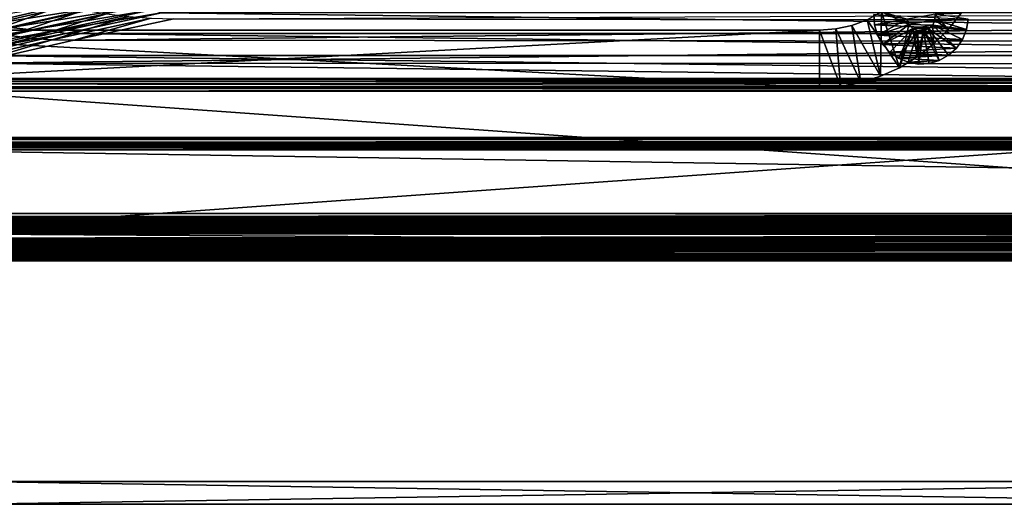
# Model space of a CAD drawing. Header units: metres. Extents: x -901 to 901, y -486 to 401.
# Tile 47 of 256: x -649 to -306, y -486 to -316. Entities that reach past the tile are written whole.
import ezdxf

# ---------------------------------------------------------------- set-up
doc = ezdxf.new("R2010")
doc.units = ezdxf.units.M

msp = doc.modelspace()

# ---------------------------------------------------------------- linework, layer by layer
at = {"layer": 'top'}
for points in [[(700, -357.778503, -621.651367), (700, -357.485535, -625), (-700, -357.778503, -621.651367)], [(700, -357.485535, -625), (-700, -357.485535, -625), (-700, -357.778503, -621.651367)], [(700, -359.493195, -625), (-700, -357.485535, -625), (700, -357.485535, -625)], [(700, -359.493195, -625), (-700, -359.493195, -625), (-700, -357.485535, -625)], [(700, -357.778503, -621.651367), (-700, -357.778503, -621.651367), (700, -357.911102, -620.922668)], [(-700, -357.778503, -621.651367), (-700, -358.175812, -620.230835), (700, -357.911102, -620.922668)], [(700, -357.911102, -620.922668), (-700, -358.175812, -620.230835), (700, -358.175812, -620.230835)], [(-700, -358.175812, -620.230835), (-700, -359.060944, -619.050903), (700, -358.175812, -620.230835)], [(700, -358.175812, -620.230835), (-700, -359.060944, -619.050903), (700, -359.060944, -619.050903)], [(-700, -359.060944, -619.050903), (700, -359.651031, -618.60321), (700, -359.060944, -619.050903)], [(-700, -359.060944, -619.050903), (-700, -360.313538, -618.271973), (700, -359.651031, -618.60321)], [(-700, -359.770905, -621.825684), (-700, -359.493195, -625), (700, -359.770905, -621.825684)], [(-700, -359.493195, -625), (700, -359.493195, -625), (700, -359.770905, -621.825684)], [(-700, -360.313538, -618.271973), (700, -360.313538, -618.271973), (700, -359.651031, -618.60321)], [(700, -359.770905, -621.825684), (700, -359.969543, -621.115417), (-700, -359.770905, -621.825684)], [(700, -359.969543, -621.115417), (-700, -359.969543, -621.115417), (-700, -359.770905, -621.825684)], [(-700, -359.969543, -621.115417), (700, -359.969543, -621.115417), (-700, -360.412109, -620.525452)], [(700, -359.969543, -621.115417), (700, -360.412109, -620.525452), (-700, -360.412109, -620.525452)], [(-700, -360.313538, -618.271973), (-700, -361.763306, -618), (700, -360.313538, -618.271973)], [(-700, -361.763306, -618), (700, -361.763306, -618), (700, -360.313538, -618.271973)], [(-700, -360.412109, -620.525452), (700, -360.412109, -620.525452), (-700, -360.707153, -620.301575)], [(700, -360.412109, -620.525452), (700, -361.038422, -620.135986), (-700, -360.707153, -620.301575)], [(-700, -360.707153, -620.301575), (700, -361.038422, -620.135986), (-700, -361.038422, -620.135986)], [(-700.736328, -384.054688, -620), (-700, -361.763306, -620), (700.736328, -384.054688, -620)], [(-700, -361.763306, -618), (-700.736328, -384.054688, -618), (700.736328, -384.054688, -618)], [(700, -361.038422, -620.135986), (700, -361.763306, -620), (-700, -361.038422, -620.135986)], [(-700, -361.038422, -620.135986), (700, -361.763306, -620), (-700, -361.763306, -620)], [(-700, -361.763306, -620), (700, -361.763306, -620), (700.736328, -384.054688, -620)], [(700.736328, -384.054688, -618), (700, -361.763306, -618), (-700, -361.763306, -618)], [(-700.736328, -384.054688, -618), (-700.736328, -385.012726, -617.90686), (700.736328, -384.054688, -618)], [(-700.736328, -385.012726, -617.90686), (700.736328, -385.938507, -617.629578), (700.736328, -384.054688, -618)], [(700.736328, -384.054688, -620), (700.736328, -384.562592, -619.981506), (-700.736328, -384.054688, -620)], [(700.736328, -384.562592, -619.981506), (-700.736328, -385.400543, -619.868958), (-700.736328, -384.054688, -620)], [(700.736328, -384.562592, -619.981506), (700.736328, -385.39801, -619.869446), (-700.736328, -385.400543, -619.868958)], [(-700.736328, -385.012726, -617.90686), (-700.736328, -385.938416, -617.629578), (700.736328, -385.938507, -617.629578)], [(700.736328, -385.39801, -619.869446), (700.736328, -386.056366, -619.706604), (-700.736328, -385.400543, -619.868958)], [(-700.736328, -385.400543, -619.868958), (700.736328, -386.056366, -619.706604), (-700.736328, -386.695831, -619.480652)], [(-700.736328, -385.938416, -617.629578), (-700.736328, -386.376343, -617.42511), (700.736328, -385.938507, -617.629578)], [(700.736328, -385.938507, -617.629578), (-700.736328, -386.376343, -617.42511), (-700.736328, -386.791992, -617.17926)], [(700.736328, -385.938507, -617.629578), (-700.736328, -386.791992, -617.17926), (700.736328, -387.541809, -616.573364)], [(700.736328, -386.056366, -619.706604), (700.736328, -386.695679, -619.480713), (-700.736328, -386.695831, -619.480652)], [(-700.736328, -386.695831, -619.480652), (700.736328, -386.695679, -619.480713), (700.736328, -387.309631, -619.19397)], [(-700.736328, -386.695831, -619.480652), (700.736328, -387.309631, -619.19397), (-700.736328, -387.891815, -618.849731)], [(-700.736328, -386.791992, -617.17926), (-700.736328, -387.181671, -616.89447), (700.736328, -387.541809, -616.573364)], [(700.736328, -387.541809, -616.573364), (-700.736328, -387.181671, -616.89447), (-700.736328, -387.541809, -616.573364)], [(700.736328, -387.309631, -619.19397), (700.736328, -387.892395, -618.849365), (-700.736328, -387.891815, -618.849731)], [(-700.736328, -387.541809, -616.573364), (-700.736328, -387.869141, -616.218933), (700.736328, -387.541809, -616.573364)], [(-700.736328, -387.869141, -616.218933), (-700.736328, -388.160706, -615.83429), (700.736328, -387.541809, -616.573364)], [(700.736328, -387.541809, -616.573364), (-700.736328, -388.160706, -615.83429), (700.736328, -388.625793, -614.98877)], [(-700.736328, -387.891815, -618.849731), (700.736328, -387.892395, -618.849365), (700.736328, -388.438721, -618.450073)], [(-700.736328, -387.891815, -618.849731), (700.736328, -388.438721, -618.450073), (-700.736328, -388.943634, -617.999878)], [(-700.736328, -388.160706, -615.83429), (-700.736328, -388.413727, -615.422974), (700.736328, -388.625793, -614.98877)], [(700.736328, -388.625793, -614.98877), (-700.736328, -388.413727, -615.422974), (-700.736328, -388.625854, -614.988647)], [(700.736328, -388.438721, -618.450073), (700.736328, -388.943634, -617.999878), (-700.736328, -388.943634, -617.999878)], [(-700.736328, -388.625854, -614.988647), (-700.736328, -388.794922, -614.535522), (700.736328, -388.625793, -614.98877)], [(-700.736328, -388.794922, -614.535522), (-700.736328, -388.91925, -614.067932), (700.736328, -388.625793, -614.98877)], [(700.736328, -388.625793, -614.98877), (-700.736328, -388.91925, -614.067932), (700.736328, -389.029053, -613.111694)], [(-700.736328, -388.91925, -614.067932), (-700.736328, -388.997406, -613.591736), (700.736328, -389.029053, -613.111694)], [(-700.736328, -388.943634, -617.999878), (700.736328, -388.943634, -617.999878), (700.736328, -389.402557, -617.50293)], [(-700.736328, -388.943634, -617.999878), (700.736328, -389.402557, -617.50293), (-700.736328, -389.811676, -616.963074)], [(700.736328, -389.029053, -613.111694), (-700.736328, -388.997406, -613.591736), (-700.736328, -389.029053, -613.111694)], [(700.736328, -397.858398, -107.279144), (700.736328, -389.029053, -613.111694), (-700.736328, -397.858398, -107.279144)], [(700.736328, -389.029053, -613.111694), (-700.736328, -389.029053, -613.111694), (-700.736328, -397.858398, -107.279144)], [(700.736328, -389.402557, -617.50293), (700.736328, -389.81131, -616.963623), (-700.736328, -389.811676, -616.963074)], [(-700.736328, -389.811676, -616.963074), (700.736328, -389.81131, -616.963623), (700.736328, -390.166046, -616.386963)], [(-700.736328, -389.811676, -616.963074), (700.736328, -390.166046, -616.386963), (-700.736328, -390.463379, -615.778259)], [(700.736328, -390.166046, -616.386963), (700.736328, -390.46344, -615.778137), (-700.736328, -390.463379, -615.778259)], [(-700.736328, -390.463379, -615.778259), (700.736328, -390.46344, -615.778137), (700.736328, -390.7005, -615.142822)], [(-700.736328, -390.463379, -615.778259), (700.736328, -390.7005, -615.142822), (-700.736328, -390.874207, -614.48999)], [(700.736328, -390.7005, -615.142822), (700.736328, -390.874756, -614.487427), (-700.736328, -390.874207, -614.48999)], [(-700.736328, -390.874207, -614.48999), (700.736328, -390.874756, -614.487427), (700.736328, -391.001373, -613.654114)], [(-700.736328, -391.028748, -613.146606), (-700.736328, -390.874207, -614.48999), (700.736328, -391.001373, -613.654114)], [(700.736328, -391.028748, -613.146606), (-700.736328, -391.028748, -613.146606), (700.736328, -391.001373, -613.654114)], [(-700.736328, -399.858093, -107.314049), (-700.736328, -391.028748, -613.146606), (700.736328, -399.858093, -107.314049)], [(-700.736328, -391.028748, -613.146606), (700.736328, -391.028748, -613.146606), (700.736328, -399.858093, -107.314049)], [(-710.512634, -399.73703, -98), (720.26532, -399.017761, -98), (-700.736328, -397.977081, -98)], [(-700.736328, -397.977081, -98), (700.736328, -397.977081, -98), (-700.736328, -397.858398, -107.279144)], [(700.736328, -397.977081, -98), (700.736328, -397.858398, -107.279144), (-700.736328, -397.858398, -107.279144)], [(720.26532, -399.017761, -98), (700.736328, -397.977081, -98), (-700.736328, -397.977081, -98)], [(710.512634, -399.737122, -98), (720.26532, -399.017761, -98), (-710.512634, -399.73703, -98)], [(-700.736328, -399.977142, -98), (710.512634, -399.737122, -98), (-710.512634, -399.73703, -98)], [(-700.736328, -399.977142, -98), (700.736328, -399.977142, -98), (710.512634, -399.737122, -98)], [(-700.736328, -399.858093, -107.314049), (700.736328, -399.858093, -107.314049), (-700.736328, -399.977142, -98)], [(700.736328, -399.858093, -107.314049), (700.736328, -399.977142, -98), (-700.736328, -399.977142, -98)]]:
    msp.add_3dface(points, dxfattribs=at)
at = {"layer": 'top0'}
for points in [[(-674.677185, -317.132904, -140.457382), (-681.750732, -314.834106, -140.397873), (-649.115356, -306.992859, -194.004898)], [(-674.677185, -317.132904, -140.457382), (-649.115356, -306.992859, -194.004898), (-641.725891, -309.385101, -194.083054)], [(-667.487427, -319.085693, -140.514069), (-674.677185, -317.132904, -140.457382), (-641.725891, -309.385101, -194.083054)], [(-667.487427, -319.085693, -140.514069), (-641.725891, -309.385101, -194.083054), (-634.21405, -311.416504, -194.157883)], [(-660.197937, -320.68811, -140.567535), (-667.487427, -319.085693, -140.514069), (-634.21405, -311.416504, -194.157883)], [(-666.616394, -316.35495, -139.608627), (-659.489563, -317.888397, -139.737244), (-625.889893, -310.299652, -193.405579)], [(-660.197937, -320.68811, -140.567535), (-634.21405, -311.416504, -194.157883), (-626.596985, -313.082733, -194.228882)], [(-659.489563, -317.888397, -139.737244), (-618.361877, -311.538635, -193.553818), (-625.889893, -310.299652, -193.405579)], [(-618.361877, -311.538635, -193.553818), (-659.489563, -317.888397, -139.737244), (-652.291931, -319.078217, -139.865891)], [(-610.771729, -312.419098, -193.700882), (-618.361877, -311.538635, -193.553818), (-652.291931, -319.078217, -139.865891)], [(-652.291931, -319.078217, -139.865891), (-645.036072, -319.92395, -139.993881), (-610.771729, -312.419098, -193.700882)], [(-645.036072, -319.92395, -139.993881), (-603.134888, -312.940369, -193.845978), (-610.771729, -312.419098, -193.700882)], [(-652.825256, -321.936737, -140.61734), (-660.197937, -320.68811, -140.567535), (-626.596985, -313.082733, -194.228882)], [(-626.596985, -313.082733, -194.228882), (-618.89209, -314.380402, -194.295532), (-652.825256, -321.936737, -140.61734)], [(-618.89209, -314.380402, -194.295532), (-645.386292, -322.828918, -140.663101), (-652.825256, -321.936737, -140.61734)], [(-611.116943, -315.306946, -194.3573), (-645.386292, -322.828918, -140.663101), (-618.89209, -314.380402, -194.295532)], [(-645.386292, -322.828918, -140.663101), (-611.116943, -315.306946, -194.3573), (-637.897949, -323.362885, -140.704407)], [(-645.036072, -319.92395, -139.993881), (-637.736938, -320.424744, -140.12056), (-603.134888, -312.940369, -193.845978)], [(-637.897949, -323.362885, -140.704407), (-611.116943, -315.306946, -194.3573), (-603.289124, -315.860748, -194.413696)], [(-603.289124, -315.860748, -194.413696), (-630.377197, -323.53772, -140.740814), (-637.897949, -323.362885, -140.704407)], [(-637.736938, -320.424744, -140.12056), (-599.732178, -313.965576, -187.438156), (-603.134888, -312.940369, -193.845978)], [(-637.736938, -320.424744, -140.12056), (-633.088074, -321.170197, -136.149261), (-599.732178, -313.965576, -187.438156)], [(-599.732178, -313.965576, -187.438156), (-633.088074, -321.170197, -136.149261), (-0.734328, -321.170319, -136.148438)], [(-595.426453, -316.041077, -194.464172), (-630.377197, -323.53772, -140.740814), (-603.289124, -315.860748, -194.413696)], [(-630.377197, -323.53772, -140.740814), (-595.426453, -316.041077, -194.464172), (-0.734328, -316.939209, -187.835037)], [(-0.734328, -313.965668, -187.437561), (-599.732178, -313.965576, -187.438156), (-0.734328, -321.170319, -136.148438)], [(-0.734328, -316.939209, -187.835037), (-595.426453, -316.041077, -194.464172), (-0.734328, -313.707611, -211.955231)], [(-686.233521, -327.110565, -86.272987), (-645.036072, -319.92395, -139.993881), (-652.291931, -319.078217, -139.865891)], [(-0.734328, -324.140137, -136.572845), (-630.377197, -323.53772, -140.740814), (-0.734328, -316.939209, -187.835037)], [(-686.233521, -327.110565, -86.272987), (-679.303406, -327.9263, -86.37999), (-645.036072, -319.92395, -139.993881)], [(-652.825256, -321.936737, -140.61734), (-645.386292, -322.828918, -140.663101), (-679.667114, -330.832764, -87.055031)], [(-645.386292, -322.828918, -140.663101), (-672.512756, -331.350525, -87.074409), (-679.667114, -330.832764, -87.055031)], [(-679.303406, -327.9263, -86.37999), (-637.736938, -320.424744, -140.12056), (-645.036072, -319.92395, -139.993881)], [(-679.303406, -327.9263, -86.37999), (-672.337891, -328.409424, -86.487419), (-637.736938, -320.424744, -140.12056)], [(-672.512756, -331.350525, -87.074409), (-645.386292, -322.828918, -140.663101), (-637.897949, -323.362885, -140.704407)], [(-672.337891, -328.409424, -86.487419), (-633.088074, -321.170197, -136.149261), (-637.736938, -320.424744, -140.12056)], [(-666.448914, -328.81955, -84.922707), (-633.088074, -321.170197, -136.149261), (-672.337891, -328.409424, -86.487419)], [(-633.088074, -321.170197, -136.149261), (-666.448914, -328.81955, -84.922707), (-0.734328, -328.819641, -84.922119)], [(-0.734328, -321.170319, -136.148438), (-633.088074, -321.170197, -136.149261), (-0.734328, -328.819641, -84.922119)], [(-637.897949, -323.362885, -140.704407), (-665.332031, -331.521759, -87.090416), (-672.512756, -331.350525, -87.074409)], [(-630.377197, -323.53772, -140.740814), (-665.332031, -331.521759, -87.090416), (-637.897949, -323.362885, -140.704407)], [(-665.332031, -331.521759, -87.090416), (-630.377197, -323.53772, -140.740814), (-0.734328, -324.140137, -136.572845)], [(-0.734328, -331.785187, -85.375465), (-665.332031, -331.521759, -87.090416), (-0.734328, -324.140137, -136.572845)], [(-666.448914, -328.81955, -84.922707), (-699.821045, -336.912384, -33.767075), (-0.734328, -336.912384, -33.767075)], [(-0.734328, -328.819641, -84.922119), (-666.448914, -328.81955, -84.922707), (-0.734328, -336.912384, -33.767075)], [(-0.734328, -339.873474, -34.248688), (-699.821045, -339.873474, -34.248688), (-665.332031, -331.521759, -87.090416)], [(-0.734328, -331.785187, -85.375465), (-0.734328, -339.873474, -34.248688), (-665.332031, -331.521759, -87.090416)], [(-699.821045, -339.827301, -29.544678), (-700.734314, -389.60788, -0.803848), (-0.734328, -389.60788, -0.803848)], [(-699.821045, -336.912384, -33.767075), (-699.821045, -337.267792, -32.492775), (-0.734328, -336.912384, -33.767075)], [(-699.821045, -337.267792, -32.492775), (-0.734328, -337.447784, -32.089329), (-0.734328, -336.912384, -33.767075)], [(-699.821045, -337.267792, -32.492775), (-699.821045, -337.89444, -31.327679), (-0.734328, -337.447784, -32.089329)], [(-699.821045, -337.89444, -31.327679), (-0.734328, -338.448273, -30.640034), (-0.734328, -337.447784, -32.089329)], [(-699.821045, -337.89444, -31.327679), (-699.821045, -338.761719, -30.328711), (-0.734328, -338.448273, -30.640034)], [(-699.821045, -338.761719, -30.328711), (-0.734328, -339.827301, -29.544678), (-0.734328, -338.448273, -30.640034)], [(-699.821045, -338.761719, -30.328711), (-699.821045, -339.827301, -29.544678), (-0.734328, -339.827301, -29.544678)], [(-0.734328, -339.827301, -29.544678), (-699.821045, -339.827301, -29.544678), (-0.734328, -389.60788, -0.803848)], [(-699.821045, -340.363281, -33.032032), (-699.821045, -339.873474, -34.248688), (-0.734328, -340.140503, -33.411907)], [(-0.734328, -340.140503, -33.411907), (-699.821045, -339.873474, -34.248688), (-0.734328, -339.873474, -34.248688)], [(-0.734328, -340.639496, -32.689068), (-699.821045, -340.363281, -33.032032), (-0.734328, -340.140503, -33.411907)], [(-699.821045, -341.327301, -32.142754), (-0.734328, -341.327301, -32.142754), (-700.734314, -391.111328, -3.399924)], [(-700.734314, -391.111328, -3.399924), (-0.734328, -341.327301, -32.142754), (-0.734328, -391.111328, -3.399924)], [(-699.821045, -341.327301, -32.142754), (-699.821045, -340.363281, -33.032032), (-0.734328, -340.639496, -32.689068)], [(-0.734328, -341.327301, -32.142754), (-699.821045, -341.327301, -32.142754), (-0.734328, -340.639496, -32.689068)], [(-0.734328, -390.554504, -0.3623), (-0.734328, -389.60788, -0.803848), (-700.734314, -390.311768, -0.456723)], [(-0.734328, -389.60788, -0.803848), (-700.734314, -389.60788, -0.803848), (-700.734314, -390.311768, -0.456723)], [(-0.734328, -390.554504, -0.3623), (-700.734314, -390.311768, -0.456723), (-700.734314, -391.054962, -0.204445)], [(-0.734328, -391.563354, -0.091617), (-0.734328, -390.554504, -0.3623), (-700.734314, -391.054962, -0.204445)], [(-0.734328, -391.563354, -0.091617), (-700.734314, -391.054962, -0.204445), (-700.734314, -392.603882)], [(-0.734328, -391.111328, -3.399924), (-0.734328, -391.582916, -3.180022), (-700.734314, -391.111328, -3.399924)], [(-0.734328, -391.582916, -3.180022), (-700.734314, -392.603882, -3), (-700.734314, -391.111328, -3.399924)], [(-0.734328, -392.603882), (-0.734328, -391.563354, -0.091617), (-700.734314, -392.603882)], [(-0.734328, -391.582916, -3.180022), (-0.734328, -392.08551, -3.04535), (-700.734314, -392.603882, -3)], [(-710.184204, -393.090515, -3), (-0.734328, -392.603882, -3), (-0.734328, -393.32251, -3)], [(-710.184204, -393.090515, -3), (-700.734314, -392.603882, -3), (-0.734328, -392.603882, -3)], [(-700.734314, -393.32251, -3), (-710.184204, -393.090515, -3), (-0.734328, -393.32251, -3)], [(-0.734328, -392.08551, -3.04535), (-0.734328, -392.603882, -3), (-700.734314, -392.603882, -3)], [(-700.734314, -392.603882), (-700.734314, -393.307709), (-0.734328, -393.307709)], [(-0.734328, -393.307709), (-0.734328, -392.603882), (-700.734314, -392.603882)], [(-700.734314, -393.307709), (-700.734314, -393.754425, -0.016652), (-0.734328, -393.307709)], [(-700.734314, -393.754425, -0.016652), (-700.734314, -394.469604, -0.113575), (-0.734328, -393.307709)], [(-0.734328, -393.307709), (-700.734314, -394.469604, -0.113575), (-0.734328, -395.151855, -0.290434)], [(-700.734314, -393.32251, -3), (-0.734328, -393.32251, -3), (-700.734314, -393.901672, -3.056724)], [(-0.734328, -393.32251, -3), (-0.734328, -394.807526, -3.395593), (-700.734314, -393.901672, -3.056724)], [(-700.734314, -393.901672, -3.056724), (-0.734328, -394.807526, -3.395593), (-700.734314, -394.458832, -3.22474)], [(-0.734328, -394.807526, -3.395593), (-700.734314, -394.722473, -3.348646), (-700.734314, -394.458832, -3.22474)], [(-700.734314, -394.469604, -0.113575), (-700.734314, -395.03891, -0.255184), (-0.734328, -395.151855, -0.290434)], [(-0.734328, -394.807526, -3.395593), (-700.734314, -394.972778, -3.497662), (-700.734314, -394.722473, -3.348646)], [(-0.734328, -395.898926, -4.477523), (-700.734314, -395.424042, -3.865118), (-0.734328, -394.807526, -3.395593)], [(-700.734314, -395.424042, -3.865118), (-700.734314, -394.972778, -3.497662), (-0.734328, -394.807526, -3.395593)], [(-0.734328, -395.151855, -0.290434), (-700.734314, -395.03891, -0.255184), (-700.734314, -395.591583, -0.451673)], [(-700.734314, -395.591583, -0.451673), (-700.734314, -396.12207, -0.701), (-0.734328, -395.151855, -0.290434)], [(-700.734314, -396.12207, -0.701), (-0.734328, -396.817444, -1.133617), (-0.734328, -395.151855, -0.290434)], [(-700.734314, -395.79541, -4.313144), (-700.734314, -395.424042, -3.865118), (-0.734328, -395.898926, -4.477523)], [(-700.734314, -396.072815, -4.82471), (-700.734314, -395.79541, -4.313144), (-0.734328, -395.898926, -4.477523)], [(-700.734314, -396.072815, -4.82471), (-0.734328, -395.898926, -4.477523), (-700.734314, -396.245697, -5.380377)], [(-0.734328, -395.898926, -4.477523), (-0.734328, -396.307465, -5.959025), (-700.734314, -396.245697, -5.380377)], [(-700.734314, -396.12207, -0.701), (-700.734314, -396.625275, -1.000623), (-0.734328, -396.817444, -1.133617)], [(-700.734314, -396.245697, -5.380377), (-0.734328, -396.307465, -5.959025), (-700.734314, -396.307465, -5.959025)], [(-700.734314, -396.307465, -5.959025), (-0.734328, -396.307465, -5.959025), (-700.734314, -397.014709, -87)], [(-0.734328, -396.307465, -5.959025), (-0.734328, -397.014709, -87), (-700.734314, -397.014709, -87)], [(-700.734314, -396.625275, -1.000623), (-700.734314, -397.096649, -1.347691), (-0.734328, -396.817444, -1.133617)], [(-0.734328, -396.817444, -1.133617), (-700.734314, -397.096649, -1.347691), (-700.734314, -397.531799, -1.738888)], [(-0.734328, -396.817444, -1.133617), (-700.734314, -397.531799, -1.738888), (-0.734328, -398.14328, -2.447921)], [(-700.734314, -400.014801, -87), (-700.734314, -397.014709, -87), (-0.734328, -397.014709, -87)], [(-0.734328, -400.014801, -87), (-700.734314, -400.014801, -87), (-0.734328, -397.014709, -87)], [(-700.734314, -397.531799, -1.738888), (-700.734314, -397.926758, -2.170612), (-0.734328, -398.14328, -2.447921)], [(-0.734328, -398.14328, -2.447921), (-700.734314, -397.926758, -2.170612), (-700.734314, -398.277954, -2.638935)], [(-700.734314, -398.277954, -2.638935), (-700.734314, -398.58194, -3.139509), (-0.734328, -398.14328, -2.447921)], [(-700.734314, -398.58194, -3.139509), (-0.734328, -399.000946, -4.106106), (-0.734328, -398.14328, -2.447921)], [(-700.734314, -398.58194, -3.139509), (-700.734314, -398.835876, -3.667798), (-0.734328, -399.000946, -4.106106)], [(-700.734314, -398.835876, -3.667798), (-700.734314, -399.037201, -4.218722), (-0.734328, -399.000946, -4.106106)], [(-0.734328, -399.000946, -4.106106), (-700.734314, -399.037201, -4.218722), (-700.734314, -399.183777, -4.78678)], [(-0.734328, -399.000946, -4.106106), (-700.734314, -399.183777, -4.78678), (-0.734328, -399.307465, -5.947641)], [(-700.734314, -399.183777, -4.78678), (-700.734314, -399.286926, -5.501097), (-0.734328, -399.307465, -5.947641)], [(-0.734328, -399.307465, -5.947641), (-700.734314, -399.286926, -5.501097), (-700.734314, -399.307465, -5.947641)], [(-700.734314, -400.014801, -87), (-0.734328, -400.014801, -87), (-700.734314, -399.307465, -5.947641)], [(-0.734328, -400.014801, -87), (-0.734328, -399.307465, -5.947641), (-700.734314, -399.307465, -5.947641)]]:
    msp.add_3dface(points, dxfattribs=at)
at = {"layer": 'top01'}
for points in [[(700.734314, -400.014801, -105), (-700.734314, -400.014801, -105), (700.734314, -400.014801, -80)], [(-700.734314, -400.014801, -105), (-700.734314, -400.014801, -80), (700.734314, -400.014801, -80)], [(-700.734314, -400.014801, -105), (700.734314, -400.014801, -105), (-700.734314, -400.514801, -105)], [(700.734314, -400.014801, -105), (700.734314, -400.514801, -105), (-700.734314, -400.514801, -105)], [(-700.734314, -400.514801, -80), (700.734314, -400.514801, -80), (-700.734314, -400.014801, -80)], [(700.734314, -400.514801, -80), (700.734314, -400.014801, -80), (-700.734314, -400.014801, -80)], [(-700.734314, -400.514801, -105), (700.734314, -400.514801, -105), (-700.734314, -400.514801, -80)], [(700.734314, -400.514801, -105), (700.734314, -400.514801, -80), (-700.734314, -400.514801, -80)]]:
    msp.add_3dface(points, dxfattribs=at)
at = {"layer": 'top012'}
for points in [[(-348.364441, -313.650146, -540), (-348.713776, -336.100952, -540), (-353.373474, -316.385284, -540)], [(-348.364441, -313.650146, -540), (-353.373474, -316.385284, -540), (-348.364441, -313.650146, -520)], [(-348.364441, -313.650146, -520), (-353.373474, -316.385284, -540), (-353.373474, -316.385284, -520)], [(-342.106659, -333.12735, -520), (-348.364441, -313.650146, -520), (-353.373474, -316.385284, -520)], [(-350.884064, -318.22052, -595.000183), (-351.114197, -314.532867, -595.000183), (-350.884064, -318.22052, -630.000183)], [(-351.114197, -314.532867, -595.000183), (-351.114197, -314.532867, -630.000183), (-350.884064, -318.22052, -630.000183)], [(-351.114197, -314.532867, -630.000183), (-318.155243, -316.177795, -630.000183), (-350.884064, -318.22052, -630.000183)], [(-351.114197, -314.532867, -595.000183), (-350.884064, -318.22052, -595.000183), (-339.558411, -316.223511, -595)], [(-318.155243, -316.177795, -630.000183), (-318.751434, -319.824188, -630.000183), (-350.884064, -318.22052, -630.000183)], [(-342.106659, -333.12735, -540), (-348.713776, -336.100952, -540), (-348.364441, -313.650146, -540)], [(-338.851379, -318.041626, -540), (-342.106659, -333.12735, -540), (-348.364441, -313.650146, -540)], [(-338.851379, -318.041626, -540), (-348.364441, -313.650146, -540), (-339.558411, -316.223511, -540)], [(-342.106659, -333.12735, -520), (-338.851379, -318.041626, -520), (-348.364441, -313.650146, -520)], [(-338.851379, -318.041626, -520), (-339.558411, -316.223511, -520), (-348.364441, -313.650146, -520)], [(-329.753601, -316.437439, -510), (-329.711029, -314.487152, -510), (-339.558411, -316.223511, -510)], [(-329.711029, -314.487152, -540), (-325.079407, -319.787354, -540), (-329.753601, -316.437439, -540)], [(-329.753601, -316.437439, -595), (-329.711029, -314.487152, -595), (-329.753601, -316.437439, -540)], [(-329.711029, -314.487152, -595), (-329.711029, -314.487152, -540), (-329.753601, -316.437439, -540)], [(-329.753601, -316.437439, -595), (-318.155243, -316.177795, -595.000183), (-329.711029, -314.487152, -595)], [(-329.753601, -316.437439, -520), (-329.711029, -314.487152, -520), (-329.753601, -316.437439, -510)], [(-329.711029, -314.487152, -520), (-329.711029, -314.487152, -510), (-329.753601, -316.437439, -510)], [(-325.079407, -319.787354, -520), (-329.711029, -314.487152, -520), (-329.753601, -316.437439, -520)], [(-318.751434, -319.824188, -595.000183), (-318.155243, -316.177795, -595.000183), (-329.753601, -316.437439, -595)], [(-320.611023, -314.083862, -540), (-325.079407, -319.787354, -540), (-329.711029, -314.487152, -540)], [(-325.079407, -319.787354, -520), (-320.611023, -314.083862, -520), (-329.711029, -314.487152, -520)], [(-325.079407, -319.787354, -520), (-325.079407, -319.787354, -540), (-320.611023, -314.083862, -540)], [(-325.079407, -319.787354, -520), (-320.611023, -314.083862, -540), (-320.611023, -314.083862, -520)], [(-318.751434, -319.824188, -630.000183), (-318.155243, -316.177795, -630.000183), (-318.751434, -319.824188, -595.000183)], [(-318.155243, -316.177795, -630.000183), (-318.155243, -316.177795, -595.000183), (-318.751434, -319.824188, -595.000183)], [(-362.757874, -339.562531, -540), (-369.990051, -319.999939, -540), (-364.297455, -319.592834, -540)], [(-364.297455, -319.592834, -540), (-369.990051, -319.999939, -540), (-364.297455, -319.592834, -520)], [(-364.297455, -319.592834, -520), (-369.990051, -319.999939, -540), (-369.990051, -319.999939, -520)], [(-362.757874, -339.562531, -520), (-364.297455, -319.592834, -520), (-369.990051, -319.999939, -520)], [(-355.631134, -338.2565, -540), (-364.297455, -319.592834, -540), (-358.720764, -318.3797, -540)], [(-358.720764, -318.3797, -540), (-364.297455, -319.592834, -540), (-358.720764, -318.3797, -520)], [(-358.720764, -318.3797, -520), (-364.297455, -319.592834, -540), (-364.297455, -319.592834, -520)], [(-355.631134, -338.2565, -520), (-358.720764, -318.3797, -520), (-364.297455, -319.592834, -520)], [(-355.631134, -338.2565, -540), (-362.757874, -339.562531, -540), (-364.297455, -319.592834, -540)], [(-362.757874, -339.562531, -520), (-355.631134, -338.2565, -520), (-364.297455, -319.592834, -520)], [(-348.713776, -336.100952, -540), (-358.720764, -318.3797, -540), (-353.373474, -316.385284, -540)], [(-353.373474, -316.385284, -540), (-358.720764, -318.3797, -540), (-353.373474, -316.385284, -520)], [(-353.373474, -316.385284, -520), (-358.720764, -318.3797, -540), (-358.720764, -318.3797, -520)], [(-348.713776, -336.100952, -520), (-353.373474, -316.385284, -520), (-358.720764, -318.3797, -520)], [(-348.713776, -336.100952, -540), (-355.631134, -338.2565, -540), (-358.720764, -318.3797, -540)], [(-355.631134, -338.2565, -520), (-348.713776, -336.100952, -520), (-358.720764, -318.3797, -520)], [(-348.713776, -336.100952, -520), (-342.106659, -333.12735, -520), (-353.373474, -316.385284, -520)], [(-350.884064, -318.22052, -595.000183), (-349.839081, -321.764496, -595.000183), (-339.558411, -316.223511, -595)], [(-350.884064, -318.22052, -630.000183), (-349.839081, -321.764496, -630.000183), (-350.884064, -318.22052, -595.000183)], [(-349.839081, -321.764496, -630.000183), (-349.839081, -321.764496, -595.000183), (-350.884064, -318.22052, -595.000183)], [(-350.884064, -318.22052, -630.000183), (-318.751434, -319.824188, -630.000183), (-349.839081, -321.764496, -630.000183)], [(-339.558411, -316.223511, -595), (-349.839081, -321.764496, -595.000183), (-338.851379, -318.041626, -595)], [(-349.839081, -321.764496, -595.000183), (-348.031708, -324.987091, -595.000183), (-338.851379, -318.041626, -595)], [(-338.851379, -318.041626, -595), (-348.031708, -324.987091, -595.000183), (-337.502411, -319.450806, -595)], [(-348.031708, -324.987091, -595.000183), (-345.552551, -327.726715, -595.000183), (-337.502411, -319.450806, -595)], [(-337.502411, -319.450806, -595), (-345.552551, -327.726715, -595.000183), (-342.525909, -329.845978, -595.000183)], [(-337.502411, -319.450806, -595), (-342.525909, -329.845978, -595.000183), (-335.716858, -320.23645, -595)], [(-342.106659, -333.12735, -540), (-338.851379, -318.041626, -540), (-337.502411, -319.450806, -540)], [(-337.502411, -319.450806, -520), (-338.851379, -318.041626, -520), (-342.106659, -333.12735, -520)], [(-335.906189, -329.379028, -540), (-342.106659, -333.12735, -540), (-337.502411, -319.450806, -540)], [(-335.906189, -329.379028, -520), (-337.502411, -319.450806, -520), (-342.106659, -333.12735, -520)], [(-338.851379, -318.041626, -540), (-339.558411, -316.223511, -540), (-338.851379, -318.041626, -595)], [(-339.558411, -316.223511, -540), (-339.558411, -316.223511, -595), (-338.851379, -318.041626, -595)], [(-338.851379, -318.041626, -510), (-339.558411, -316.223511, -510), (-338.851379, -318.041626, -520)], [(-339.558411, -316.223511, -510), (-339.558411, -316.223511, -520), (-338.851379, -318.041626, -520)], [(-329.753601, -316.437439, -510), (-339.558411, -316.223511, -510), (-338.851379, -318.041626, -510)], [(-330.539246, -318.223022, -510), (-329.753601, -316.437439, -510), (-338.851379, -318.041626, -510)], [(-337.502411, -319.450806, -540), (-338.851379, -318.041626, -540), (-337.502411, -319.450806, -595)], [(-338.851379, -318.041626, -540), (-338.851379, -318.041626, -595), (-337.502411, -319.450806, -595)], [(-337.502411, -319.450806, -510), (-338.851379, -318.041626, -510), (-337.502411, -319.450806, -520)], [(-338.851379, -318.041626, -510), (-338.851379, -318.041626, -520), (-337.502411, -319.450806, -520)], [(-330.539246, -318.223022, -510), (-338.851379, -318.041626, -510), (-337.502411, -319.450806, -510)], [(-331.948425, -319.571991, -510), (-330.539246, -318.223022, -510), (-337.502411, -319.450806, -510)], [(-335.906189, -329.379028, -540), (-337.502411, -319.450806, -540), (-335.716858, -320.23645, -540)], [(-335.716858, -320.23645, -540), (-337.502411, -319.450806, -540), (-335.716858, -320.23645, -595)], [(-337.502411, -319.450806, -540), (-337.502411, -319.450806, -595), (-335.716858, -320.23645, -595)], [(-335.716858, -320.23645, -510), (-337.502411, -319.450806, -510), (-335.716858, -320.23645, -520)], [(-337.502411, -319.450806, -510), (-337.502411, -319.450806, -520), (-335.716858, -320.23645, -520)], [(-331.948425, -319.571991, -510), (-337.502411, -319.450806, -510), (-335.716858, -320.23645, -510)], [(-335.716858, -320.23645, -520), (-337.502411, -319.450806, -520), (-335.906189, -329.379028, -520)], [(-333.766541, -320.279022, -510), (-331.948425, -319.571991, -510), (-335.716858, -320.23645, -510)], [(-331.948425, -319.571991, -540), (-330.202698, -324.910645, -540), (-333.766541, -320.279022, -540)], [(-333.766541, -320.279022, -595), (-331.948425, -319.571991, -595), (-333.766541, -320.279022, -540)], [(-331.948425, -319.571991, -595), (-331.948425, -319.571991, -540), (-333.766541, -320.279022, -540)], [(-333.766541, -320.279022, -595), (-328.225555, -330.559692, -595.000183), (-331.948425, -319.571991, -595)], [(-333.766541, -320.279022, -520), (-331.948425, -319.571991, -520), (-333.766541, -320.279022, -510)], [(-331.948425, -319.571991, -520), (-331.948425, -319.571991, -510), (-333.766541, -320.279022, -510)], [(-330.202698, -324.910645, -520), (-331.948425, -319.571991, -520), (-333.766541, -320.279022, -520)], [(-330.202698, -324.910645, -540), (-331.948425, -319.571991, -540), (-330.539246, -318.223022, -540)], [(-331.948425, -319.571991, -595), (-330.539246, -318.223022, -595), (-331.948425, -319.571991, -540)], [(-330.539246, -318.223022, -595), (-330.539246, -318.223022, -540), (-331.948425, -319.571991, -540)], [(-331.948425, -319.571991, -595), (-322.263336, -326.273132, -595.000183), (-330.539246, -318.223022, -595)], [(-331.948425, -319.571991, -520), (-330.539246, -318.223022, -520), (-331.948425, -319.571991, -510)], [(-330.539246, -318.223022, -520), (-330.539246, -318.223022, -510), (-331.948425, -319.571991, -510)], [(-331.948425, -319.571991, -520), (-330.202698, -324.910645, -520), (-330.539246, -318.223022, -520)], [(-328.225555, -330.559692, -595.000183), (-325.00296, -328.752319, -595.000183), (-331.948425, -319.571991, -595)], [(-331.948425, -319.571991, -595), (-325.00296, -328.752319, -595.000183), (-322.263336, -326.273132, -595.000183)], [(-325.079407, -319.787354, -540), (-330.539246, -318.223022, -540), (-329.753601, -316.437439, -540)], [(-330.539246, -318.223022, -595), (-329.753601, -316.437439, -595), (-330.539246, -318.223022, -540)], [(-329.753601, -316.437439, -595), (-329.753601, -316.437439, -540), (-330.539246, -318.223022, -540)], [(-330.539246, -318.223022, -595), (-318.751434, -319.824188, -595.000183), (-329.753601, -316.437439, -595)], [(-330.539246, -318.223022, -520), (-329.753601, -316.437439, -520), (-330.539246, -318.223022, -510)], [(-329.753601, -316.437439, -520), (-329.753601, -316.437439, -510), (-330.539246, -318.223022, -510)], [(-330.539246, -318.223022, -520), (-325.079407, -319.787354, -520), (-329.753601, -316.437439, -520)], [(-325.079407, -319.787354, -540), (-330.202698, -324.910645, -540), (-330.539246, -318.223022, -540)], [(-322.263336, -326.273132, -595.000183), (-320.144073, -323.246521, -595.000183), (-330.539246, -318.223022, -595)], [(-330.539246, -318.223022, -595), (-320.144073, -323.246521, -595.000183), (-318.751434, -319.824188, -595.000183)], [(-330.202698, -324.910645, -520), (-325.079407, -319.787354, -520), (-330.539246, -318.223022, -520)], [(-369.990051, -340, -540), (-745.137268, -339.999939, -540), (-369.990051, -319.999939, -540)], [(-369.990051, -319.999939, -540), (-745.137268, -339.999939, -540), (-745.137268, -319.999939, -540)], [(-369.990051, -319.999939, -520), (-369.990051, -319.999939, -540), (-745.137268, -319.999939, -520)], [(-369.990051, -319.999939, -540), (-745.137268, -319.999939, -540), (-745.137268, -319.999939, -520)], [(-745.137268, -339.999939, -520), (-369.990051, -340, -520), (-745.137268, -319.999939, -520)], [(-369.990051, -340, -520), (-369.990051, -319.999939, -520), (-745.137268, -319.999939, -520)], [(-362.757874, -339.562531, -540), (-369.990051, -340, -540), (-369.990051, -319.999939, -540)], [(-369.990051, -340, -520), (-362.757874, -339.562531, -520), (-369.990051, -319.999939, -520)], [(-318.751434, -319.824188, -630.000183), (-320.144073, -323.246521, -630.000183), (-349.839081, -321.764496, -630.000183)], [(-349.839081, -321.764496, -630.000183), (-348.031708, -324.987091, -630.000183), (-349.839081, -321.764496, -595.000183)], [(-348.031708, -324.987091, -630.000183), (-348.031708, -324.987091, -595.000183), (-349.839081, -321.764496, -595.000183)], [(-349.839081, -321.764496, -630.000183), (-320.144073, -323.246521, -630.000183), (-348.031708, -324.987091, -630.000183)], [(-342.525909, -329.845978, -595.000183), (-339.103577, -331.238617, -595.000183), (-335.716858, -320.23645, -595)], [(-335.716858, -320.23645, -595), (-339.103577, -331.238617, -595.000183), (-335.457184, -331.834808, -595.000183)], [(-333.766541, -320.279022, -540), (-335.906189, -329.379028, -540), (-335.716858, -320.23645, -540)], [(-333.766541, -320.279022, -520), (-335.716858, -320.23645, -520), (-335.906189, -329.379028, -520)], [(-330.202698, -324.910645, -540), (-335.906189, -329.379028, -540), (-333.766541, -320.279022, -540)], [(-335.906189, -329.379028, -520), (-330.202698, -324.910645, -520), (-333.766541, -320.279022, -520)], [(-333.766541, -320.279022, -540), (-335.716858, -320.23645, -540), (-333.766541, -320.279022, -595)], [(-335.716858, -320.23645, -540), (-335.716858, -320.23645, -595), (-333.766541, -320.279022, -595)], [(-335.716858, -320.23645, -595), (-335.457184, -331.834808, -595.000183), (-333.766541, -320.279022, -595)], [(-333.766541, -320.279022, -510), (-335.716858, -320.23645, -510), (-333.766541, -320.279022, -520)], [(-335.716858, -320.23645, -510), (-335.716858, -320.23645, -520), (-333.766541, -320.279022, -520)], [(-335.457184, -331.834808, -595.000183), (-331.769531, -331.604645, -595.000183), (-333.766541, -320.279022, -595)], [(-333.766541, -320.279022, -595), (-331.769531, -331.604645, -595.000183), (-328.225555, -330.559692, -595.000183)], [(-330.202698, -324.910645, -520), (-330.202698, -324.910645, -540), (-325.079407, -319.787354, -520)], [(-330.202698, -324.910645, -540), (-325.079407, -319.787354, -540), (-325.079407, -319.787354, -520)], [(-320.144073, -323.246521, -630.000183), (-318.751434, -319.824188, -630.000183), (-320.144073, -323.246521, -595.000183)], [(-318.751434, -319.824188, -630.000183), (-318.751434, -319.824188, -595.000183), (-320.144073, -323.246521, -595.000183)], [(-320.144073, -323.246521, -630.000183), (-322.263336, -326.273132, -630.000183), (-348.031708, -324.987091, -630.000183)], [(-348.031708, -324.987091, -630.000183), (-345.552551, -327.726715, -630.000183), (-348.031708, -324.987091, -595.000183)], [(-345.552551, -327.726715, -630.000183), (-345.552551, -327.726715, -595.000183), (-348.031708, -324.987091, -595.000183)], [(-348.031708, -324.987091, -630.000183), (-322.263336, -326.273132, -630.000183), (-345.552551, -327.726715, -630.000183)], [(-322.263336, -326.273132, -630.000183), (-325.00296, -328.752319, -630.000183), (-345.552551, -327.726715, -630.000183)], [(-335.906189, -329.379028, -540), (-330.202698, -324.910645, -540), (-335.906189, -329.379028, -520)], [(-330.202698, -324.910645, -540), (-330.202698, -324.910645, -520), (-335.906189, -329.379028, -520)], [(-325.00296, -328.752319, -630.000183), (-322.263336, -326.273132, -630.000183), (-325.00296, -328.752319, -595.000183)], [(-322.263336, -326.273132, -630.000183), (-322.263336, -326.273132, -595.000183), (-325.00296, -328.752319, -595.000183)], [(-322.263336, -326.273132, -630.000183), (-320.144073, -323.246521, -630.000183), (-322.263336, -326.273132, -595.000183)], [(-320.144073, -323.246521, -630.000183), (-320.144073, -323.246521, -595.000183), (-322.263336, -326.273132, -595.000183)], [(-345.552551, -327.726715, -630.000183), (-342.525909, -329.845978, -630.000183), (-345.552551, -327.726715, -595.000183)], [(-342.525909, -329.845978, -630.000183), (-342.525909, -329.845978, -595.000183), (-345.552551, -327.726715, -595.000183)], [(-345.552551, -327.726715, -630.000183), (-325.00296, -328.752319, -630.000183), (-342.525909, -329.845978, -630.000183)], [(-325.00296, -328.752319, -630.000183), (-328.225555, -330.559692, -630.000183), (-342.525909, -329.845978, -630.000183)], [(-342.525909, -329.845978, -630.000183), (-339.103577, -331.238617, -630.000183), (-342.525909, -329.845978, -595.000183)], [(-339.103577, -331.238617, -630.000183), (-339.103577, -331.238617, -595.000183), (-342.525909, -329.845978, -595.000183)], [(-342.525909, -329.845978, -630.000183), (-328.225555, -330.559692, -630.000183), (-339.103577, -331.238617, -630.000183)], [(-342.106659, -333.12735, -540), (-335.906189, -329.379028, -540), (-342.106659, -333.12735, -520)], [(-335.906189, -329.379028, -540), (-335.906189, -329.379028, -520), (-342.106659, -333.12735, -520)], [(-328.225555, -330.559692, -630.000183), (-325.00296, -328.752319, -630.000183), (-328.225555, -330.559692, -595.000183)], [(-325.00296, -328.752319, -630.000183), (-325.00296, -328.752319, -595.000183), (-328.225555, -330.559692, -595.000183)], [(-348.713776, -336.100952, -540), (-342.106659, -333.12735, -540), (-348.713776, -336.100952, -520)], [(-342.106659, -333.12735, -540), (-342.106659, -333.12735, -520), (-348.713776, -336.100952, -520)], [(-328.225555, -330.559692, -630.000183), (-331.769531, -331.604645, -630.000183), (-339.103577, -331.238617, -630.000183)], [(-339.103577, -331.238617, -630.000183), (-335.457184, -331.834808, -630.000183), (-339.103577, -331.238617, -595.000183)], [(-335.457184, -331.834808, -630.000183), (-335.457184, -331.834808, -595.000183), (-339.103577, -331.238617, -595.000183)], [(-339.103577, -331.238617, -630.000183), (-331.769531, -331.604645, -630.000183), (-335.457184, -331.834808, -630.000183)], [(-335.457184, -331.834808, -630.000183), (-331.769531, -331.604645, -630.000183), (-335.457184, -331.834808, -595.000183)], [(-331.769531, -331.604645, -630.000183), (-331.769531, -331.604645, -595.000183), (-335.457184, -331.834808, -595.000183)], [(-331.769531, -331.604645, -630.000183), (-328.225555, -330.559692, -630.000183), (-331.769531, -331.604645, -595.000183)], [(-328.225555, -330.559692, -630.000183), (-328.225555, -330.559692, -595.000183), (-331.769531, -331.604645, -595.000183)], [(-355.631134, -338.2565, -540), (-348.713776, -336.100952, -540), (-355.631134, -338.2565, -520)], [(-348.713776, -336.100952, -540), (-348.713776, -336.100952, -520), (-355.631134, -338.2565, -520)], [(-745.137268, -339.999939, -540), (-369.990051, -340, -540), (-745.137268, -339.999939, -520)], [(-369.990051, -340, -540), (-369.990051, -340, -520), (-745.137268, -339.999939, -520)], [(-369.990051, -340, -540), (-362.757874, -339.562531, -540), (-369.990051, -340, -520)], [(-362.757874, -339.562531, -540), (-362.757874, -339.562531, -520), (-369.990051, -340, -520)], [(-362.757874, -339.562531, -540), (-355.631134, -338.2565, -540), (-362.757874, -339.562531, -520)], [(-355.631134, -338.2565, -540), (-355.631134, -338.2565, -520), (-362.757874, -339.562531, -520)]]:
    msp.add_3dface(points, dxfattribs=at)
at = {"layer": 'top01234'}
for points in [[(-664.999451, -477.514862, -80), (-164.999481, -477.514862, -80), (-664.999451, -477.514862, -105)], [(-164.999481, -477.514862, -80), (-164.999481, -477.514862, -105), (-664.999451, -477.514862, -105)], [(-164.999481, -477.514862, -105), (-164.999481, -485.514862, -105), (-664.999451, -477.514862, -105)], [(-164.999481, -485.514862, -105), (-664.999451, -485.514862, -105), (-664.999451, -477.514862, -105)], [(-664.999451, -477.514862, -80), (-664.999451, -485.514862, -80), (-164.999481, -477.514862, -80)], [(-664.999451, -485.514862, -80), (-164.999481, -485.514862, -80), (-164.999481, -477.514862, -80)], [(-664.999451, -485.514862, -105), (-164.999481, -485.514862, -105), (-664.999451, -485.514862, -80)], [(-164.999481, -485.514862, -105), (-164.999481, -485.514862, -80), (-664.999451, -485.514862, -80)]]:
    msp.add_3dface(points, dxfattribs=at)

doc.saveas('drawing.dxf')
